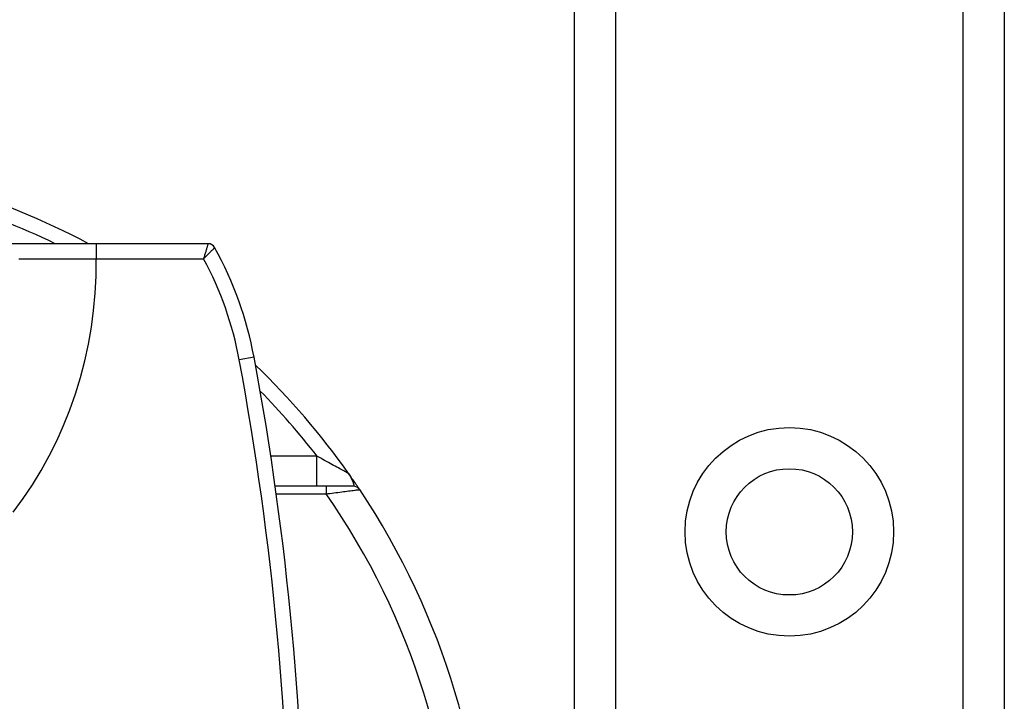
# Model space of a CAD drawing. Header units: inches. Extents: x 7 to 174, y 10 to 93.
# Tile 57 of 132: x 9.119 to 10.406, y 50.148 to 51.039. Entities that reach past the tile are written whole.
import ezdxf

# ---------------------------------------------------------------- set-up
doc = ezdxf.new("R2010")
doc.units = ezdxf.units.IN
doc.header["$MEASUREMENT"] = 0
doc.layers.add('Visible Edges(ANSI)', color=7, linetype='Continuous', lineweight=25)
doc.layers.add('Visible Tangent Edges(ANSI)', color=7, linetype='Continuous', lineweight=25)

msp = doc.modelspace()

# ---------------------------------------------------------------- linework, layer by layer
at = {"layer": 'Visible Edges(ANSI)'}
for p, q in [((9.8436, 30.3173), (9.8436, 69.4371)), ((10.4056, 69.4371), (10.4056, 30.3173)), ((9.2187, 50.7458), (9.0904, 50.7458)), ((9.3648, 50.7458), (9.2187, 50.7458)), ((9.5254, 50.4769), (9.5254, 50.4769)), ((9.519, 50.4289), (9.4526, 50.4289)), ((9.5548, 50.4289), (9.519, 50.4289)), ((9.6539, 50.2544), (9.6539, 50.2544))]:
    msp.add_line(p, q, dxfattribs=at)
at = {"layer": 'Visible Edges(ANSI)', "flags": 128}
msp.add_lwpolyline([(9.563, 50.4245), (9.5629, 50.4246), (9.5629, 50.4247), (9.5627, 50.4249), (9.5626, 50.4251), (9.5623, 50.4255), (9.5621, 50.4259), (9.5617, 50.4263), (9.5614, 50.4269), (9.561, 50.4275), (9.5605, 50.4282), (9.56, 50.429), (9.5594, 50.4298), (9.5588, 50.4308), (9.5581, 50.4317), (9.5574, 50.4328), (9.5566, 50.4339), (9.5558, 50.4352), (9.5549, 50.4364), (9.5539, 50.4378), (9.5529, 50.4392), (9.5519, 50.4407), (9.5508, 50.4423), (9.5497, 50.4439), (9.5485, 50.4456)], dxfattribs=at)
at = {"layer": 'Visible Edges(ANSI)'}
msp.add_circle((10.1246, 50.3694), 0.0825, dxfattribs=at)
for centre, radius, start, end in [((8.7446, 49.8777), 0.9843, 61.8846, 73.4115), ((9.3648, 50.736), 0.00984, 29.0715, 90), ((8.9605, 50.5112), 0.4724, 10.5357, 29.0715), ((5.5544, 49.8777), 3.937, 349.4643, 10.5357), ((8.7446, 49.8777), 0.9843, 35.2344, 46.1071), ((9.5548, 50.4191), 0.00984, 33.749, 90), ((8.7446, 49.8777), 0.9843, 326.251, 33.749)]:
    msp.add_arc(centre, radius, start, end, dxfattribs=at)
at = {"layer": 'Visible Tangent Edges(ANSI)'}
for p, q in [((9.8974, 69.4371), (9.8974, 30.3173)), ((10.3517, 30.3173), (10.3517, 69.4371)), ((9.2187, 50.7458), (9.2187, 50.7262)), ((9.2187, 50.7262), (9.359, 50.7262)), ((9.425, 50.5976), (9.4057, 50.594)), ((9.5072, 50.4683), (9.4468, 50.4683)), ((9.5072, 50.4289), (9.5072, 50.4683)), ((9.519, 50.4289), (9.519, 50.4191)), ((9.454, 50.4191), (9.519, 50.4191))]:
    msp.add_line(p, q, dxfattribs=at)
at = {"layer": 'Visible Tangent Edges(ANSI)', "flags": 128}
for points in [[(9.3648, 50.7458), (9.3648, 50.7458), (9.3648, 50.7456), (9.3647, 50.7454), (9.3646, 50.7451), (9.3645, 50.7446), (9.3643, 50.7441), (9.3642, 50.7435), (9.364, 50.7429), (9.3638, 50.7421), (9.3635, 50.7413), (9.3633, 50.7404), (9.363, 50.7395), (9.3627, 50.7386), (9.3624, 50.7376), (9.3621, 50.7365), (9.3618, 50.7354), (9.3615, 50.7343), (9.3611, 50.7332), (9.3608, 50.7321), (9.3604, 50.7309), (9.3601, 50.7297), (9.3597, 50.7285), (9.3594, 50.7273), (9.359, 50.7262)], [(9.359, 50.7262), (9.3599, 50.727), (9.3608, 50.7279), (9.3617, 50.7288), (9.3625, 50.7297), (9.3634, 50.7305), (9.3642, 50.7314), (9.365, 50.7322), (9.3659, 50.733), (9.3666, 50.7338), (9.3674, 50.7346), (9.3681, 50.7354), (9.3688, 50.7361), (9.3695, 50.7368), (9.3701, 50.7374), (9.3707, 50.738), (9.3713, 50.7385), (9.3718, 50.739), (9.3722, 50.7395), (9.3726, 50.7399), (9.3729, 50.7402), (9.3731, 50.7404), (9.3733, 50.7406), (9.3734, 50.7407), (9.3735, 50.7408)], [(9.11, 50.3952), (9.123, 50.4128), (9.1352, 50.4309), (9.1466, 50.4496), (9.1572, 50.4688), (9.167, 50.4884), (9.176, 50.5085), (9.1842, 50.529), (9.1915, 50.5499), (9.198, 50.5712), (9.2036, 50.5927), (9.2084, 50.6145), (9.2123, 50.6366), (9.2152, 50.6588), (9.2173, 50.6811), (9.2185, 50.7036), (9.2187, 50.7262)], [(9.1174, 50.7259), (9.1231, 50.7259), (9.129, 50.7259), (9.135, 50.726), (9.141, 50.726), (9.1472, 50.726), (9.1534, 50.726), (9.1597, 50.726), (9.1661, 50.7261), (9.1725, 50.7261), (9.179, 50.7261), (9.1856, 50.7261), (9.1921, 50.7261), (9.1987, 50.7261), (9.2054, 50.7261), (9.212, 50.7261), (9.2187, 50.7262)], [(9.5485, 50.4456), (9.5484, 50.4456), (9.5481, 50.4458), (9.5476, 50.4461), (9.5468, 50.4465), (9.5459, 50.447), (9.5448, 50.4476), (9.5436, 50.4483), (9.5422, 50.449), (9.5406, 50.4499), (9.5389, 50.4508), (9.5371, 50.4518), (9.5352, 50.4529), (9.5332, 50.454), (9.5311, 50.4551), (9.5289, 50.4563), (9.5267, 50.4575), (9.5244, 50.4588), (9.5221, 50.4601), (9.5197, 50.4614), (9.5172, 50.4628), (9.5148, 50.4641), (9.5123, 50.4655), (9.5098, 50.4669), (9.5072, 50.4683)], [(9.5485, 50.4456), (9.5494, 50.4442), (9.5502, 50.443), (9.5509, 50.4417), (9.5515, 50.4406), (9.5521, 50.4394), (9.5525, 50.4383), (9.553, 50.4373), (9.5534, 50.4364), (9.5538, 50.4355), (9.5541, 50.4346), (9.5544, 50.4338), (9.5546, 50.4331), (9.5549, 50.4324), (9.555, 50.4318), (9.5552, 50.4313), (9.5553, 50.4308), (9.5553, 50.4303), (9.5554, 50.43), (9.5554, 50.4296), (9.5553, 50.4294), (9.5552, 50.4292), (9.5551, 50.429), (9.555, 50.4289), (9.5548, 50.4289)], [(9.519, 50.4191), (9.5216, 50.4194), (9.5242, 50.4197), (9.5269, 50.4201), (9.5294, 50.4204), (9.532, 50.4207), (9.5345, 50.421), (9.537, 50.4213), (9.5395, 50.4217), (9.5419, 50.4219), (9.5442, 50.4222), (9.5464, 50.4225), (9.5486, 50.4228), (9.5506, 50.423), (9.5526, 50.4233), (9.5544, 50.4235), (9.5561, 50.4237), (9.5576, 50.4239), (9.5589, 50.4241), (9.5601, 50.4242), (9.5611, 50.4243), (9.5619, 50.4244), (9.5625, 50.4245), (9.5628, 50.4245), (9.563, 50.4245)]]:
    msp.add_lwpolyline(points, dxfattribs=at)
at = {"layer": 'Visible Tangent Edges(ANSI)'}
msp.add_circle((10.1246, 50.3694), 0.1363, dxfattribs=at)
for centre, radius, start, end in [((8.7446, 49.8777), 0.9646, 64.1581, 73.0629), ((8.9605, 50.5112), 0.4528, 10.5357, 28.3415), ((5.5544, 49.8777), 3.9173, 349.4643, 10.5357), ((8.7446, 49.8777), 0.9646, 37.752, 44.4636), ((8.7446, 49.8777), 0.9449, 325.0461, 34.9539)]:
    msp.add_arc(centre, radius, start, end, dxfattribs=at)

doc.saveas('drawing.dxf')
